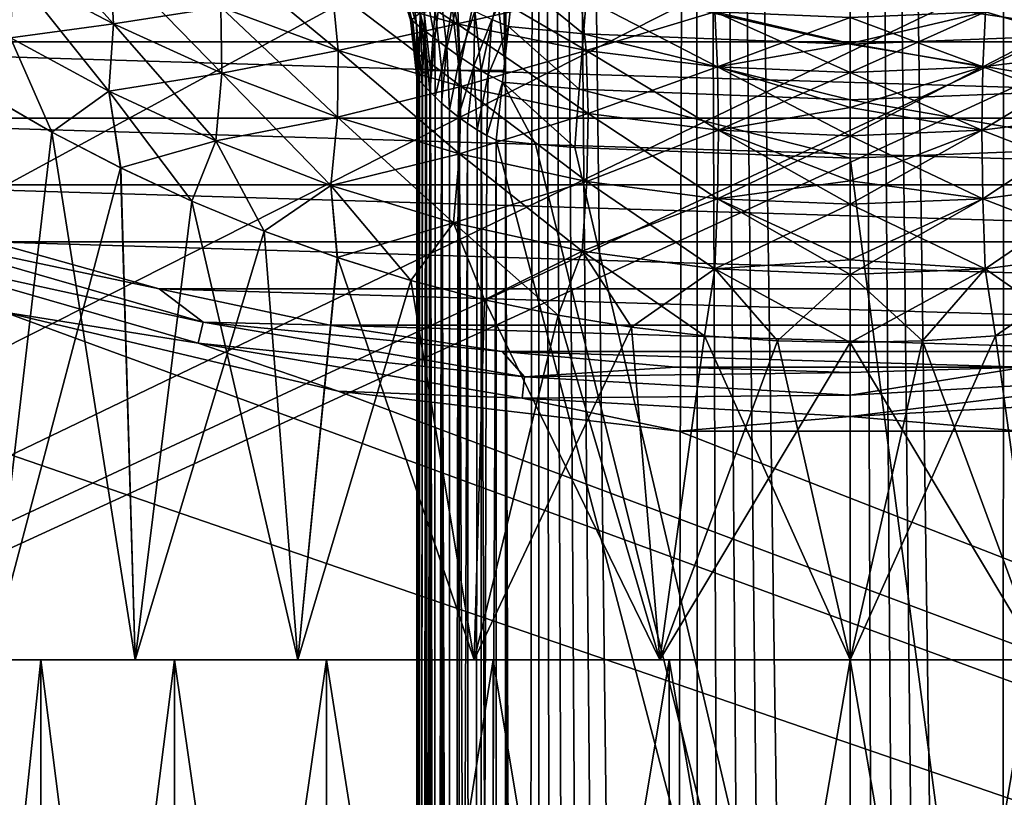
# Model space of a CAD drawing. Header units: metres. Extents: x -50 to 50, y -80 to 50.
# Tile 11 of 41: x -8 to 1, y -31 to -24. Entities that reach past the tile are written whole.
import ezdxf

# ---------------------------------------------------------------- set-up
doc = ezdxf.new("R2010")
doc.units = ezdxf.units.M
doc.layers.add('solid_FIT_12_SW0001', color=7, linetype='CONTINUOUS')

msp = doc.modelspace()

# ---------------------------------------------------------------- linework, layer by layer
at = {"layer": 'solid_FIT_12_SW0001'}
for points in [[(-1.737967, -78.754967, 198.298111), (-1.476006, 21.980194, 198.298645), (-2.946637, 21.832043, 198.294571)], [(-1.737967, -78.754967, 198.298111), (-1.417557, -78.932396, 198.298737), (-1.476006, 21.980194, 198.298645)], [(0.000703, -79.25647, 198.300003), (0.001864, 21.98007, 198.29863), (-1.476006, 21.980194, 198.298645)], [(-0.365199, -79.23597, 198.299911), (0.000703, -79.25647, 198.300003), (-1.476006, 21.980194, 198.298645)], [(-0.726819, -79.1745, 198.299667), (-0.365199, -79.23597, 198.299911), (-1.476006, 21.980194, 198.298645)], [(-1.079212, -79.072823, 198.299271), (-0.726819, -79.1745, 198.299667), (-1.476006, 21.980194, 198.298645)], [(-1.417557, -78.932396, 198.298737), (-1.079212, -79.072823, 198.299271), (-1.476006, 21.980194, 198.298645)], [(0.000703, -79.25647, 198.300003), (0.366595, -79.235825, 198.299911), (0.001864, 21.98007, 198.29863)], [(1.418807, -78.931793, 198.298737), (1.479733, 21.979944, 198.29863), (0.001864, 21.98007, 198.29863)], [(1.080516, -79.072365, 198.299271), (1.418807, -78.931793, 198.298737), (0.001864, 21.98007, 198.29863)], [(0.728181, -79.174187, 198.299667), (1.080516, -79.072365, 198.299271), (0.001864, 21.98007, 198.29863)], [(0.366595, -79.235825, 198.299911), (0.728181, -79.174187, 198.299667), (0.001864, 21.98007, 198.29863)], [(1.418807, -78.931793, 198.298737), (1.739161, -78.754211, 198.298111), (1.479733, 21.979944, 198.29863)], [(-3.25963, -24.427891, 198.293365), (-2.946637, 21.832043, 198.294571), (-4.404193, 21.585819, 198.287872)], [(-3.25963, -24.427891, 198.293365), (-3.079675, -77.06694, 198.294067), (-2.946637, 21.832043, 198.294571)], [(-3.079675, -77.06694, 198.294067), (-2.940423, -77.405464, 198.294601), (-2.946637, 21.832043, 198.294571)], [(-2.036694, -78.542557, 198.297409), (-1.737967, -78.754967, 198.298111), (-2.946637, 21.832043, 198.294571)], [(-2.30959, -78.297966, 198.296661), (-2.036694, -78.542557, 198.297409), (-2.946637, 21.832043, 198.294571)], [(-2.552906, -78.024757, 198.295929), (-2.30959, -78.297966, 198.296661), (-2.946637, 21.832043, 198.294571)], [(-2.763987, -77.726135, 198.295227), (-2.552906, -78.024757, 198.295929), (-2.946637, 21.832043, 198.294571)], [(-2.940423, -77.405464, 198.294601), (-2.763987, -77.726135, 198.295227), (-2.946637, 21.832043, 198.294571)], [(-3.33575, -23.729404, 198.293045), (-3.25963, -24.427891, 198.293365), (-4.404193, 21.585819, 198.287872)], [(-35.428211, -18.597071, 102.5), (50, -47.999832, 102.5), (-50, -48.000305, 102.5)], [(-35.428211, -18.597071, 102.5), (-7.996583, -26.71307, 102.5), (50, -47.999832, 102.5)], [(8.801449, -21.249317, 108.5), (-49.207382, -47.907551, 108.5), (49.207382, -47.907547, 108.5)], [(-5.953105, -22.216209, 108.5), (-8.801449, -21.249317, 108.5), (-49.207382, -47.907551, 108.5)], [(8.801449, -21.249317, 108.5), (5.953105, -22.216209, 108.5), (-49.207382, -47.907551, 108.5)], [(-3.001976, -22.803211, 108.5), (-5.953105, -22.216209, 108.5), (-49.207382, -47.907551, 108.5)], [(5.953105, -22.216209, 108.5), (3.001976, -22.803211, 108.5), (-49.207382, -47.907551, 108.5)], [(0, -23, 108.5), (-3.001976, -22.803211, 108.5), (-49.207382, -47.907551, 108.5)], [(3.001976, -22.803211, 108.5), (0, -23, 108.5), (-49.207382, -47.907551, 108.5)], [(-7.977484, -22.86681, 143.795624), (-7.913032, -23.486439, 143.451996), (-6.964946, -23.98653, 144.231323)], [(-6.999151, -23.364359, 144.574707), (-7.977484, -22.86681, 143.795624), (-6.964946, -23.98653, 144.231323)], [(-3.714502, -23.986456, 146.662506), (-3.799314, -23.474617, 147.183914), (-5.019008, -23.144619, 146.749115)], [(-3.714502, -23.986456, 146.662506), (-5.019008, -23.144619, 146.749115), (-4.898407, -23.651518, 146.229935)], [(-6.036788, -23.246733, 145.67691), (-5.950849, -23.827129, 145.243652), (-4.841057, -24.237255, 145.799133)], [(-4.898407, -23.651518, 146.229935), (-6.036788, -23.246733, 145.67691), (-4.841057, -24.237255, 145.799133)], [(14.122633, -23.344902, 102.300003), (12.685948, -24.155725, 102.300003), (-14.122458, -23.345009, 102.300003)], [(12.685948, -24.155725, 102.300003), (-12.6858, -24.155804, 102.300003), (-14.122458, -23.345009, 102.300003)], [(-6.999147, -23.364361, 125.025291), (-6.964942, -23.986532, 125.368675), (-7.913026, -23.486441, 126.148003)], [(-6.999151, -23.364359, 144.574707), (-6.964946, -23.98653, 144.231323), (-5.940338, -24.453781, 144.906937)], [(-5.950849, -23.827129, 145.243652), (-6.999151, -23.364359, 144.574707), (-5.940338, -24.453781, 144.906937)], [(-6.999147, -23.364361, 125.025291), (-5.950846, -23.827131, 124.356354), (-6.964942, -23.986532, 125.368675)], [(-4.322361, -23.425798, 186.839157), (-4.14523, -23.952051, 186.892578), (-4.160228, -23.938246, 187.056274)], [(-4.322361, -23.425798, 186.839157), (-4.257367, -23.465361, 186.634247), (-4.14523, -23.952051, 186.892578)], [(-7.913032, -23.486439, 143.451996), (-7.938179, -24.118994, 143.194214), (-7.010604, -24.621679, 143.982925)], [(-7.913026, -23.486441, 126.148003), (-6.964942, -23.986532, 125.368675), (-7.938174, -24.118996, 126.405777)], [(-6.964946, -23.98653, 144.231323), (-7.913032, -23.486439, 143.451996), (-7.010604, -24.621679, 143.982925)], [(-4.898406, -23.65152, 123.370071), (-3.799314, -23.474617, 122.416084), (-3.714501, -23.986458, 122.9375)], [(-4.257367, -23.465361, 186.634247), (-4.098963, -23.990276, 186.736984), (-4.14523, -23.952051, 186.892578)], [(-4.257367, -23.465361, 186.634247), (-4.155012, -23.526243, 186.453308), (-4.098963, -23.990276, 186.736984)], [(-4.155012, -23.526243, 186.453308), (-4.024995, -24.049446, 186.596619), (-4.098963, -23.990276, 186.736984)], [(-4.155012, -23.526243, 186.453308), (-4.023976, -23.602915, 186.303543), (-4.024995, -24.049446, 186.596619)], [(-2.495847, -24.237364, 146.972824), (-2.549291, -23.7211, 147.494034), (-3.799314, -23.474617, 147.183914)], [(-2.495847, -24.237364, 146.972824), (-3.799314, -23.474617, 147.183914), (-3.714502, -23.986456, 146.662506)], [(-3.714501, -23.986458, 122.9375), (-3.799314, -23.474617, 122.416084), (-2.54929, -23.7211, 122.105972)], [(-3.387151, -23.944468, 186.045212), (-3.178711, -23.542187, 185.758682), (-3.230299, -24.012367, 186.054413)], [(-3.230299, -24.012367, 186.054413), (-3.178711, -23.542187, 185.758682), (-2.520548, -24.080351, 186.055115)], [(-3.178711, -23.542187, 185.758682), (-2.483952, -23.609459, 185.760391), (-2.520548, -24.080351, 186.055115)], [(-4.023976, -23.602915, 186.303543), (-3.928337, -24.124563, 186.476532), (-4.024995, -24.049446, 186.596619)], [(-4.023976, -23.602915, 186.303543), (-3.873698, -23.689104, 186.188614), (-3.928337, -24.124563, 186.476532)], [(-2.520548, -24.080351, 186.055115), (-2.483952, -23.609459, 185.760391), (0.000133, -24.177935, 186.055115)], [(-2.483952, -23.609459, 185.760391), (0.000124, -23.705622, 185.760391), (0.000133, -24.177935, 186.055115)], [(0.000124, -23.705622, 185.760391), (2.484184, -23.609394, 185.760391), (2.520782, -24.080288, 186.055115)], [(-4.898406, -23.65152, 123.370071), (-4.841056, -24.237255, 123.800873), (-5.950846, -23.827131, 124.356354)], [(-4.898407, -23.651518, 146.229935), (-4.841057, -24.237255, 145.799133), (-3.679305, -24.577902, 146.237152)], [(-3.714502, -23.986456, 146.662506), (-4.898407, -23.651518, 146.229935), (-3.679305, -24.577902, 146.237152)], [(-4.898406, -23.65152, 123.370071), (-3.714501, -23.986458, 122.9375), (-4.841056, -24.237255, 123.800873)], [(-3.873698, -23.689104, 186.188614), (-3.814579, -24.209782, 186.379898), (-3.928337, -24.124563, 186.476532)], [(-3.873698, -23.689104, 186.188614), (-3.712973, -23.778509, 186.108826), (-3.814579, -24.209782, 186.379898)], [(-3.714501, -23.986458, 122.9375), (-2.54929, -23.7211, 122.105972), (-2.495846, -24.237364, 122.627182)], [(-3.487466, -24.427891, 198.256943), (-3.33575, -23.729404, 198.293045), (-3.558514, -23.772703, 198.256912)], [(-3.487466, -24.427891, 198.256943), (-3.25963, -24.427891, 198.293365), (-3.33575, -23.729404, 198.293045)], [(-1.253831, -24.392887, 147.159531), (-1.279526, -23.873541, 147.679779), (-2.549291, -23.7211, 147.494034)], [(-1.253831, -24.392887, 147.159531), (-2.549291, -23.7211, 147.494034), (-2.495847, -24.237364, 146.972824)], [(-2.495846, -24.237364, 122.627182), (-2.54929, -23.7211, 122.105972), (-1.279524, -23.873541, 121.920219)], [(0.000133, -24.177935, 186.055115), (0.000124, -23.705622, 185.760391), (2.520782, -24.080288, 186.055115)], [(1.253834, -24.392887, 122.440468), (1.279528, -23.873541, 121.920219), (2.549293, -23.7211, 122.105972)], [(1.253834, -24.392887, 122.440468), (2.549293, -23.7211, 122.105972), (2.495849, -24.237364, 122.627182)], [(2.495848, -24.237364, 146.972824), (2.549292, -23.7211, 147.494034), (1.279527, -23.873541, 147.679779)], [(-5.950846, -23.827131, 124.356354), (-5.940335, -24.453783, 124.693062), (-6.964942, -23.986532, 125.368675)], [(-5.950849, -23.827129, 145.243652), (-5.940338, -24.453781, 144.906937), (-4.84666, -24.869673, 145.473251)], [(-4.841057, -24.237255, 145.799133), (-5.950849, -23.827129, 145.243652), (-4.84666, -24.869673, 145.473251)], [(-5.950846, -23.827131, 124.356354), (-4.841056, -24.237255, 123.800873), (-5.940335, -24.453783, 124.693062)], [(-3.761786, -23.817934, 198.151688), (-3.923643, -23.854023, 197.987549), (-3.861207, -24.427891, 197.987122)], [(-3.69558, -24.427891, 198.151459), (-3.761786, -23.817934, 198.151688), (-3.861207, -24.427891, 197.987122)], [(-3.712973, -23.778509, 186.108826), (-3.689166, -24.299011, 186.308044), (-3.814579, -24.209782, 186.379898)], [(-3.558514, -23.772703, 198.256912), (-3.761786, -23.817934, 198.151688), (-3.69558, -24.427891, 198.151459)], [(-3.712973, -23.778509, 186.108826), (-3.549077, -23.865259, 186.062134), (-3.689166, -24.299011, 186.308044)], [(-3.487466, -24.427891, 198.256943), (-3.558514, -23.772703, 198.256912), (-3.69558, -24.427891, 198.151459)], [(-4.065864, -23.886503, 197.550522), (-4.138927, -23.943287, 189.163162), (-4.079709, -24.484053, 189.16626)], [(-4.065864, -23.886503, 197.550522), (-4.079709, -24.484053, 189.16626), (-4.043152, -24.456007, 193.35524)], [(-4.028419, -23.877478, 197.780411), (-4.065864, -23.886503, 197.550522), (-4.006546, -24.427891, 197.549911)], [(-4.065864, -23.886503, 197.550522), (-4.043152, -24.456007, 193.35524), (-4.006546, -24.427891, 197.549911)], [(-3.923643, -23.854023, 197.987549), (-4.028419, -23.877478, 197.780411), (-3.968318, -24.427891, 197.779846)], [(-3.968318, -24.427891, 197.779846), (-4.028419, -23.877478, 197.780411), (-4.006546, -24.427891, 197.549911)], [(-3.861207, -24.427891, 197.987122), (-3.923643, -23.854023, 197.987549), (-3.968318, -24.427891, 197.779846)], [(-3.549077, -23.865259, 186.062134), (-3.556992, -24.386377, 186.261032), (-3.689166, -24.299011, 186.308044)], [(-3.549077, -23.865259, 186.062134), (-3.387151, -23.944468, 186.045212), (-3.556992, -24.386377, 186.261032)], [(-2.495846, -24.237364, 122.627182), (-1.279524, -23.873541, 121.920219), (-1.25383, -24.392887, 122.440468)], [(-1.279526, -23.873541, 147.679779), (0, -24.171579, 147.471573), (0, -23.925804, 147.740829)], [(-1.279526, -23.873541, 147.679779), (0, -24.44479, 147.222519), (0, -24.171579, 147.471573)], [(-1.253831, -24.392887, 147.159531), (0, -24.44479, 147.222519), (-1.279526, -23.873541, 147.679779)], [(-1.25383, -24.392887, 122.440468), (-1.279524, -23.873541, 121.920219), (0, -23.925804, 121.859161)], [(-1.25383, -24.392887, 122.440468), (0, -23.925804, 121.859161), (0, -24.171579, 122.128433)], [(0, -24.171579, 122.128433), (0, -23.925804, 121.859161), (1.279528, -23.873541, 121.920219)], [(0, -24.44479, 122.377487), (1.279528, -23.873541, 121.920219), (1.253834, -24.392887, 122.440468)], [(0, -24.171579, 122.128433), (1.279528, -23.873541, 121.920219), (0, -24.44479, 122.377487)], [(1.253832, -24.392887, 147.159531), (1.279527, -23.873541, 147.679779), (0, -23.925804, 147.740829)], [(0, -24.171579, 147.471573), (1.253832, -24.392887, 147.159531), (0, -23.925804, 147.740829)], [(2.495848, -24.237364, 146.972824), (1.279527, -23.873541, 147.679779), (1.253832, -24.392887, 147.159531)], [(-6.964942, -23.986532, 125.368675), (-7.0106, -24.621681, 125.617081), (-7.938174, -24.118996, 126.405777)], [(-6.964946, -23.98653, 144.231323), (-7.010604, -24.621679, 143.982925), (-5.998767, -25.093508, 144.673386)], [(-6.964942, -23.986532, 125.368675), (-5.940335, -24.453783, 124.693062), (-7.0106, -24.621681, 125.617081)], [(-5.940338, -24.453781, 144.906937), (-6.964946, -23.98653, 144.231323), (-5.998767, -25.093508, 144.673386)], [(-3.714501, -23.986458, 122.9375), (-3.679304, -24.577902, 123.362846), (-4.841056, -24.237255, 123.800873)], [(-4.157798, -23.949053, 187.056259), (-4.138927, -23.943287, 189.163162), (-4.160228, -23.938246, 187.056274)], [(-4.157798, -23.949053, 187.056259), (-4.160228, -23.938246, 187.056274), (-4.14523, -23.952051, 186.892578)], [(-4.157798, -23.949053, 187.056259), (-4.079709, -24.484053, 189.16626), (-4.138927, -23.943287, 189.163162)], [(-4.157798, -23.949053, 187.056259), (-4.09812, -24.492012, 187.056549), (-4.079709, -24.484053, 189.16626)], [(-4.157798, -23.949053, 187.056259), (-4.14523, -23.952051, 186.892578), (-4.09812, -24.492012, 187.056549)], [(-4.14523, -23.952051, 186.892578), (-4.095773, -24.49559, 186.990356), (-4.09812, -24.492012, 187.056549)], [(-4.14523, -23.952051, 186.892578), (-4.08714, -24.506422, 186.921967), (-4.095773, -24.49559, 186.990356)], [(-4.14523, -23.952051, 186.892578), (-4.098963, -23.990276, 186.736984), (-4.08714, -24.506422, 186.921967)], [(-4.098963, -23.990276, 186.736984), (-4.048315, -24.550371, 186.781174), (-4.071576, -24.524397, 186.852127)], [(-4.098963, -23.990276, 186.736984), (-4.024995, -24.049446, 186.596619), (-4.048315, -24.550371, 186.781174)], [(-4.098963, -23.990276, 186.736984), (-4.071576, -24.524397, 186.852127), (-4.08714, -24.506422, 186.921967)], [(-3.714502, -23.986456, 146.662506), (-3.679305, -24.577902, 146.237152), (-2.476623, -24.833923, 146.553635)], [(-2.495847, -24.237364, 146.972824), (-3.714502, -23.986456, 146.662506), (-2.476623, -24.833923, 146.553635)], [(-3.714501, -23.986458, 122.9375), (-2.495846, -24.237364, 122.627182), (-3.679304, -24.577902, 123.362846)], [(-3.387151, -23.944468, 186.045212), (-3.422089, -24.466747, 186.238037), (-3.556992, -24.386377, 186.261032)], [(-3.387151, -23.944468, 186.045212), (-3.230299, -24.012367, 186.054413), (-3.422089, -24.466747, 186.238037)], [(-3.422089, -24.466747, 186.238037), (-3.230299, -24.012367, 186.054413), (-3.287753, -24.536028, 186.2379)], [(-3.287753, -24.536028, 186.2379), (-3.230299, -24.012367, 186.054413), (-2.561289, -24.604597, 186.238007)], [(-3.230299, -24.012367, 186.054413), (-2.520548, -24.080351, 186.055115), (-2.561289, -24.604597, 186.238007)], [(-4.024995, -24.049446, 186.596619), (-4.016657, -24.584436, 186.710007), (-4.048315, -24.550371, 186.781174)], [(-4.024995, -24.049446, 186.596619), (-3.975797, -24.626764, 186.639435), (-4.016657, -24.584436, 186.710007)], [(-4.024995, -24.049446, 186.596619), (-3.928337, -24.124563, 186.476532), (-3.975797, -24.626764, 186.639435)], [(-2.561289, -24.604597, 186.238007), (-2.520548, -24.080351, 186.055115), (0.000143, -24.70376, 186.238007)], [(-2.520548, -24.080351, 186.055115), (0.000133, -24.177935, 186.055115), (0.000143, -24.70376, 186.238007)], [(0.000133, -24.177935, 186.055115), (2.520782, -24.080288, 186.055115), (2.561526, -24.604532, 186.238007)], [(12.685948, -24.155725, 102.300003), (11.203898, -24.877779, 102.300003), (-12.6858, -24.155804, 102.300003)], [(11.203898, -24.877779, 102.300003), (-11.203777, -24.877832, 102.300003), (-12.6858, -24.155804, 102.300003)], [(-7.938179, -24.118994, 143.194214), (-8.168939, -24.652258, 142.894348), (-7.547572, -25.010731, 143.476639)], [(-7.938174, -24.118996, 126.405777), (-7.547336, -25.01086, 126.123154), (-8.168056, -24.652792, 126.704765)], [(-7.010604, -24.621679, 143.982925), (-7.938179, -24.118994, 143.194214), (-7.547572, -25.010731, 143.476639)], [(-7.938174, -24.118996, 126.405777), (-7.0106, -24.621681, 125.617081), (-7.547336, -25.01086, 126.123154)], [(-3.928337, -24.124563, 186.476532), (-3.924911, -24.676971, 186.570572), (-3.975797, -24.626764, 186.639435)], [(-3.928337, -24.124563, 186.476532), (-3.814579, -24.209782, 186.379898), (-3.924911, -24.676971, 186.570572)], [(-1.25383, -24.392887, 122.440468), (0, -24.171579, 122.128433), (0, -24.44479, 122.377487)], [(0, -24.171579, 147.471573), (0, -24.44479, 147.222519), (1.253832, -24.392887, 147.159531)], [(0.000143, -24.70376, 186.238007), (0.000133, -24.177935, 186.055115), (2.561526, -24.604532, 186.238007)], [(-4.841056, -24.237255, 123.800873), (-4.846659, -24.869673, 124.126747), (-5.940335, -24.453783, 124.693062)], [(-4.841057, -24.237255, 145.799133), (-4.84666, -24.869673, 145.473251), (-3.693018, -25.216484, 145.923782)], [(-4.841056, -24.237255, 123.800873), (-3.679304, -24.577902, 123.362846), (-4.846659, -24.869673, 124.126747)], [(-3.679305, -24.577902, 146.237152), (-4.841057, -24.237255, 145.799133), (-3.693018, -25.216484, 145.923782)], [(-3.814579, -24.209782, 186.379898), (-3.8626, -24.735212, 186.504257), (-3.924911, -24.676971, 186.570572)], [(-3.814579, -24.209782, 186.379898), (-3.789613, -24.798319, 186.443695), (-3.8626, -24.735212, 186.504257)], [(-3.814579, -24.209782, 186.379898), (-3.689166, -24.299011, 186.308044), (-3.789613, -24.798319, 186.443695)], [(-3.689166, -24.299011, 186.308044), (-3.706273, -24.8654, 186.391022), (-3.789613, -24.798319, 186.443695)], [(-3.689166, -24.299011, 186.308044), (-3.556992, -24.386377, 186.261032), (-3.706273, -24.8654, 186.391022)], [(-2.495846, -24.237364, 122.627182), (-2.476622, -24.833923, 123.046364), (-3.679304, -24.577902, 123.362846)], [(-2.495847, -24.237364, 146.972824), (-2.476623, -24.833923, 146.553635), (-1.245615, -24.993006, 146.745102)], [(-1.253831, -24.392887, 147.159531), (-2.495847, -24.237364, 146.972824), (-1.245615, -24.993006, 146.745102)], [(-2.495846, -24.237364, 122.627182), (-1.25383, -24.392887, 122.440468), (-2.476622, -24.833923, 123.046364)], [(2.495849, -24.237364, 122.627182), (2.476625, -24.833923, 123.046364), (1.245617, -24.993006, 122.854904)], [(1.253834, -24.392887, 122.440468), (2.495849, -24.237364, 122.627182), (1.245617, -24.993006, 122.854904)], [(2.495848, -24.237364, 146.972824), (1.253832, -24.392887, 147.159531), (2.476624, -24.833923, 146.553635)], [(-3.556992, -24.386377, 186.261032), (-3.618067, -24.929211, 186.35025), (-3.706273, -24.8654, 186.391022)], [(-3.556992, -24.386377, 186.261032), (-3.527346, -24.988668, 186.321716), (-3.618067, -24.929211, 186.35025)], [(-3.556992, -24.386377, 186.261032), (-3.422089, -24.466747, 186.238037), (-3.527346, -24.988668, 186.321716)], [(-1.25383, -24.392887, 122.440468), (-1.245613, -24.993006, 122.854904), (-2.476622, -24.833923, 123.046364)], [(-1.253831, -24.392887, 147.159531), (0, -25.044476, 146.810593), (0, -24.7778, 146.97406)], [(-1.253831, -24.392887, 147.159531), (-1.245615, -24.993006, 146.745102), (0, -25.044476, 146.810593)], [(-1.253831, -24.392887, 147.159531), (0, -24.7778, 146.97406), (0, -24.44479, 147.222519)], [(-1.25383, -24.392887, 122.440468), (0, -24.44479, 122.377487), (-1.245613, -24.993006, 122.854904)], [(1.253832, -24.392887, 147.159531), (0, -24.44479, 147.222519), (1.245616, -24.993006, 146.745087)], [(1.253834, -24.392887, 122.440468), (1.245617, -24.993006, 122.854904), (0, -25.044476, 122.789406)], [(1.253834, -24.392887, 122.440468), (0, -25.044476, 122.789406), (0, -24.7778, 122.625931)], [(0, -24.44479, 122.377487), (1.253834, -24.392887, 122.440468), (0, -24.7778, 122.625931)], [(1.253832, -24.392887, 147.159531), (1.245616, -24.993006, 146.745087), (2.476624, -24.833923, 146.553635)], [(-5.940335, -24.453783, 124.693062), (-5.998764, -25.093508, 124.926605), (-7.0106, -24.621681, 125.617081)], [(-5.940338, -24.453781, 144.906937), (-5.998767, -25.093508, 144.673386), (-4.90914, -25.515284, 145.257645)], [(-5.940335, -24.453783, 124.693062), (-4.846659, -24.869673, 124.126747), (-5.998764, -25.093508, 124.926605)], [(-4.84666, -24.869673, 145.473251), (-5.940338, -24.453781, 144.906937), (-4.90914, -25.515284, 145.257645)], [(-4.006546, -24.427891, 197.549911), (-4.09812, -76, 187.056549), (-4.006546, -76, 197.549911)], [(-4.006546, -24.427891, 197.549911), (-4.043152, -24.456007, 193.35524), (-4.09812, -76, 187.056549)], [(-4.043152, -24.456007, 193.35524), (-4.079709, -24.484053, 189.16626), (-4.09812, -76, 187.056549)], [(-4.079709, -24.484053, 189.16626), (-4.088853, -24.489361, 188.118408), (-4.09812, -76, 187.056549)], [(-4.079709, -24.484053, 189.16626), (-4.09812, -24.492012, 187.056549), (-4.088853, -24.489361, 188.118408)], [(-3.968424, -76, 197.779526), (-4.006546, -24.427891, 197.549911), (-4.006546, -76, 197.549911)], [(-3.968424, -76, 197.779526), (-3.968318, -24.427891, 197.779846), (-4.006546, -24.427891, 197.549911)], [(-3.968424, -76, 197.779526), (-3.862688, -76, 197.985092), (-3.968318, -24.427891, 197.779846)], [(-3.862688, -76, 197.985092), (-3.861207, -24.427891, 197.987122), (-3.968318, -24.427891, 197.779846)], [(-3.862688, -76, 197.985092), (-3.69739, -76, 198.150146), (-3.861207, -24.427891, 197.987122)], [(-3.69739, -76, 198.150146), (-3.69558, -24.427891, 198.151459), (-3.861207, -24.427891, 197.987122)], [(-3.69739, -76, 198.150146), (-3.489331, -76, 198.256332), (-3.69558, -24.427891, 198.151459)], [(-3.489331, -76, 198.256332), (-3.487466, -24.427891, 198.256943), (-3.69558, -24.427891, 198.151459)], [(-3.422089, -24.466747, 186.238037), (-3.436914, -25.040968, 186.305267), (-3.527346, -24.988668, 186.321716)], [(-3.489331, -76, 198.256332), (-3.25963, -76, 198.293365), (-3.487466, -24.427891, 198.256943)], [(-3.487466, -24.427891, 198.256943), (-3.25963, -76, 198.293365), (-3.25963, -24.427891, 198.293365)], [(-3.422089, -24.466747, 186.238037), (-3.287753, -24.536028, 186.2379), (-3.436914, -25.040968, 186.305267)], [(-3.25963, -24.427891, 198.293365), (-3.179682, -76.716301, 198.293686), (-3.079675, -77.06694, 198.294067)], [(-3.25963, -24.427891, 198.293365), (-3.239761, -76.359169, 198.293442), (-3.179682, -76.716301, 198.293686)], [(-3.25963, -24.427891, 198.293365), (-3.25963, -76, 198.293365), (-3.239761, -76.359169, 198.293442)], [(-1.245613, -24.993006, 122.854904), (0, -24.44479, 122.377487), (0, -24.7778, 122.625931)], [(0, -24.44479, 147.222519), (0, -24.7778, 146.97406), (1.245616, -24.993006, 146.745087)], [(-3.679304, -24.577902, 123.362846), (-3.693017, -25.216484, 123.676216), (-4.846659, -24.869673, 124.126747)], [(-4.088853, -24.489361, 188.118408), (-4.09812, -24.492012, 187.056549), (-4.09812, -76, 187.056549)], [(-4.095773, -24.49559, 186.990356), (-4.09812, -76, 187.056549), (-4.09812, -24.492012, 187.056549)], [(-4.095773, -24.49559, 186.990356), (-4.08714, -24.506422, 186.921967), (-4.09812, -76, 187.056549)], [(-4.08714, -24.506422, 186.921967), (-4.071576, -24.524397, 186.852127), (-4.09812, -76, 187.056549)], [(-4.071576, -24.524397, 186.852127), (-4.063256, -76, 186.823898), (-4.09812, -76, 187.056549)], [(-4.071576, -24.524397, 186.852127), (-4.048315, -24.550371, 186.781174), (-4.063256, -76, 186.823898)], [(-4.048315, -24.550371, 186.781174), (-4.016657, -24.584436, 186.710007), (-4.063256, -76, 186.823898)], [(-3.679305, -24.577902, 146.237152), (-3.693018, -25.216484, 145.923782), (-2.490888, -25.478025, 146.251801)], [(-3.679304, -24.577902, 123.362846), (-2.476622, -24.833923, 123.046364), (-3.693017, -25.216484, 123.676216)], [(-2.476623, -24.833923, 146.553635), (-3.679305, -24.577902, 146.237152), (-2.490888, -25.478025, 146.251801)], [(-3.287753, -24.536028, 186.2379), (-3.348149, -25.086491, 186.300003), (-3.436914, -25.040968, 186.305267)], [(-3.287753, -24.536028, 186.2379), (-2.976424, -25.124294, 186.300003), (-3.348149, -25.086491, 186.300003)], [(-3.287753, -24.536028, 186.2379), (-2.604157, -25.156197, 186.300003), (-2.976424, -25.124294, 186.300003)], [(-3.287753, -24.536028, 186.2379), (-2.561289, -24.604597, 186.238007), (-2.604157, -25.156197, 186.300003)], [(-8.131397, -30, 142.932007), (-7.547572, -25.010731, 143.476639), (-8.168939, -24.652258, 142.894348)], [(-8.131392, -30, 126.667992), (-8.168056, -24.652792, 126.704765), (-7.547336, -25.01086, 126.123154)], [(-7.010604, -24.621679, 143.982925), (-7.547572, -25.010731, 143.476639), (-6.897745, -25.348305, 144.001694)], [(-7.0106, -24.621681, 125.617081), (-6.897949, -25.348204, 125.598465), (-7.547336, -25.01086, 126.123154)], [(-7.010604, -24.621679, 143.982925), (-6.897745, -25.348305, 144.001694), (-6.225619, -25.663157, 144.469116)], [(-5.998767, -25.093508, 144.673386), (-7.010604, -24.621679, 143.982925), (-6.225619, -25.663157, 144.469116)], [(-7.0106, -24.621681, 125.617081), (-5.998764, -25.093508, 124.926605), (-6.897949, -25.348204, 125.598465)], [(-4.016657, -24.584436, 186.710007), (-3.975797, -24.626764, 186.639435), (-4.063256, -76, 186.823898)], [(-3.975797, -24.626764, 186.639435), (-3.957488, -76, 186.612732), (-4.063256, -76, 186.823898)], [(-3.975797, -24.626764, 186.639435), (-3.924911, -24.676971, 186.570572), (-3.957488, -76, 186.612732)], [(-2.561289, -24.604597, 186.238007), (0.000154, -25.256977, 186.300003), (-2.604157, -25.156197, 186.300003)], [(-2.561289, -24.604597, 186.238007), (0.000143, -24.70376, 186.238007), (0.000154, -25.256977, 186.300003)], [(0.000143, -24.70376, 186.238007), (2.561526, -24.604532, 186.238007), (2.604397, -25.156134, 186.300003)], [(-3.924911, -24.676971, 186.570572), (-3.8626, -24.735212, 186.504257), (-3.957488, -76, 186.612732)], [(-3.8626, -24.735212, 186.504257), (-3.791294, -76, 186.444916), (-3.957488, -76, 186.612732)], [(-3.8626, -24.735212, 186.504257), (-3.789613, -24.798319, 186.443695), (-3.791294, -76, 186.444916)], [(0.000143, -24.70376, 186.238007), (2.604397, -25.156134, 186.300003), (0.000154, -25.256977, 186.300003)], [(-3.789613, -24.798319, 186.443695), (-3.706273, -24.8654, 186.391022), (-3.791294, -76, 186.444916)], [(-2.476622, -24.833923, 123.046364), (-2.490887, -25.478025, 123.348198), (-3.693017, -25.216484, 123.676216)], [(-2.476623, -24.833923, 146.553635), (-2.490888, -25.478025, 146.251801), (-1.254426, -25.640951, 146.451385)], [(-2.476622, -24.833923, 123.046364), (-1.245613, -24.993006, 122.854904), (-2.490887, -25.478025, 123.348198)], [(-1.245615, -24.993006, 146.745102), (-2.476623, -24.833923, 146.553635), (-1.254426, -25.640951, 146.451385)], [(-1.245613, -24.993006, 122.854904), (0, -24.7778, 122.625931), (0, -25.044476, 122.789406)], [(0, -24.7778, 146.97406), (0, -25.044476, 146.810593), (1.245616, -24.993006, 146.745087)], [(2.476624, -24.833923, 146.553635), (1.245616, -24.993006, 146.745087), (2.490889, -25.478025, 146.251801)], [(1.245617, -24.993006, 122.854904), (2.476625, -24.833923, 123.046364), (1.254428, -25.640951, 123.148613)], [(2.476625, -24.833923, 123.046364), (2.49089, -25.478025, 123.348198), (1.254428, -25.640951, 123.148613)], [(11.203898, -24.877779, 102.300003), (9.680596, -25.509203, 102.300003), (-11.203777, -24.877832, 102.300003)], [(9.680596, -25.509203, 102.300003), (-9.680504, -25.509239, 102.300003), (-11.203777, -24.877832, 102.300003)], [(-4.846659, -24.869673, 124.126747), (-4.909138, -25.515284, 124.342354), (-5.998764, -25.093508, 124.926605)], [(-4.84666, -24.869673, 145.473251), (-4.90914, -25.515284, 145.257645), (-3.750488, -25.868387, 145.726486)], [(-4.846659, -24.869673, 124.126747), (-3.693017, -25.216484, 123.676216), (-4.909138, -25.515284, 124.342354)], [(-3.693018, -25.216484, 145.923782), (-4.84666, -24.869673, 145.473251), (-3.750488, -25.868387, 145.726486)], [(-3.706273, -24.8654, 186.391022), (-3.618067, -24.929211, 186.35025), (-3.791294, -76, 186.444916)], [(-3.618067, -24.929211, 186.35025), (-3.581156, -76, 186.337112), (-3.791294, -76, 186.444916)], [(-3.618067, -24.929211, 186.35025), (-3.527346, -24.988668, 186.321716), (-3.581156, -76, 186.337112)], [(-8.131397, -30, 142.932007), (-6.759468, -30, 144.103745), (-7.547572, -25.010731, 143.476639)], [(-8.131392, -30, 126.667992), (-7.547336, -25.01086, 126.123154), (-6.897949, -25.348204, 125.598465)], [(-6.759468, -30, 144.103745), (-6.897745, -25.348305, 144.001694), (-7.547572, -25.010731, 143.476639)], [(-3.527346, -24.988668, 186.321716), (-3.436914, -25.040968, 186.305267), (-3.581156, -76, 186.337112)], [(-3.436914, -25.040968, 186.305267), (-3.348149, -25.086491, 186.300003), (-3.581156, -76, 186.337112)], [(-1.245613, -24.993006, 122.854904), (-1.254424, -25.640951, 123.148613), (-2.490887, -25.478025, 123.348198)], [(-1.245615, -24.993006, 146.745102), (-1.254426, -25.640951, 146.451385), (0, -25.692486, 146.51973)], [(-1.245613, -24.993006, 122.854904), (0, -25.044476, 122.789406), (-1.254424, -25.640951, 123.148613)], [(-1.254424, -25.640951, 123.148613), (0, -25.044476, 122.789406), (0, -25.469204, 122.995491)], [(-1.245615, -24.993006, 146.745102), (0, -25.692486, 146.51973), (0, -25.469204, 146.604507)], [(-1.245615, -24.993006, 146.745102), (0, -25.469204, 146.604507), (0, -25.044476, 146.810593)], [(1.245616, -24.993006, 146.745087), (0, -25.044476, 146.810593), (1.254426, -25.640951, 146.451385)], [(1.245617, -24.993006, 122.854904), (1.254428, -25.640951, 123.148613), (0, -25.692486, 123.080269)], [(1.245617, -24.993006, 122.854904), (0, -25.692486, 123.080269), (0, -25.469204, 122.995491)], [(0, -25.044476, 122.789406), (1.245617, -24.993006, 122.854904), (0, -25.469204, 122.995491)], [(0, -25.044476, 146.810593), (0, -25.469204, 146.604507), (1.254426, -25.640951, 146.451385)], [(1.245616, -24.993006, 146.745087), (1.254426, -25.640951, 146.451385), (2.490889, -25.478025, 146.251801)], [(-5.998764, -25.093508, 124.926605), (-6.226057, -25.662964, 125.131172), (-6.897949, -25.348204, 125.598465)], [(-5.998764, -25.093508, 124.926605), (-5.54178, -25.946012, 124.723358), (-6.226057, -25.662964, 125.131172)], [(-5.998767, -25.093508, 144.673386), (-6.225619, -25.663157, 144.469116), (-5.54124, -25.946222, 144.876938)], [(-4.90914, -25.515284, 145.257645), (-5.998767, -25.093508, 144.673386), (-5.54124, -25.946222, 144.876938)], [(-5.998764, -25.093508, 124.926605), (-4.909138, -25.515284, 124.342354), (-5.54178, -25.946012, 124.723358)], [(-3.581156, -76, 186.337112), (-3.348149, -25.086491, 186.300003), (-3.348149, -50.543247, 186.300003)], [(-3.348149, -25.086491, 186.300003), (-2.976424, -25.124294, 186.300003), (3.348149, -50.543224, 186.300003)], [(-3.348149, -50.543247, 186.300003), (-3.348149, -25.086491, 186.300003), (3.348149, -50.543224, 186.300003)], [(-2.976424, -25.124294, 186.300003), (-2.604157, -25.156197, 186.300003), (3.348149, -50.543224, 186.300003)], [(-3.693017, -25.216484, 123.676216), (-3.750487, -25.868387, 123.873512), (-4.909138, -25.515284, 124.342354)], [(-3.693018, -25.216484, 145.923782), (-3.750488, -25.868387, 145.726486), (-2.534889, -26.135567, 146.070389)], [(-3.693017, -25.216484, 123.676216), (-2.490887, -25.478025, 123.348198), (-3.750487, -25.868387, 123.873512)], [(-2.490888, -25.478025, 146.251801), (-3.693018, -25.216484, 145.923782), (-2.534889, -26.135567, 146.070389)], [(-2.604157, -25.156197, 186.300003), (0.000154, -25.256977, 186.300003), (3.348149, -50.543224, 186.300003)], [(0.000154, -25.256977, 186.300003), (2.604397, -25.156134, 186.300003), (3.348149, -50.543224, 186.300003)], [(-6.759462, -30, 125.496254), (-8.131392, -30, 126.667992), (-6.897949, -25.348204, 125.598465)], [(-6.759462, -30, 125.496254), (-6.897949, -25.348204, 125.598465), (-6.226057, -25.662964, 125.131172)], [(-6.759468, -30, 144.103745), (-6.225619, -25.663157, 144.469116), (-6.897745, -25.348305, 144.001694)], [(9.680596, -25.509203, 102.300003), (8.121306, -26.047581, 102.300003), (-9.680504, -25.509239, 102.300003)], [(8.121306, -26.047581, 102.300003), (-8.121238, -26.047602, 102.300003), (-9.680504, -25.509239, 102.300003)], [(-2.490887, -25.478025, 123.348198), (-2.534888, -26.135567, 123.52961), (-3.750487, -25.868387, 123.873512)], [(-2.490888, -25.478025, 146.251801), (-2.534889, -26.135567, 146.070389), (-1.278284, -26.302416, 146.280792)], [(-2.490887, -25.478025, 123.348198), (-1.254424, -25.640951, 123.148613), (-2.534888, -26.135567, 123.52961)], [(-1.254426, -25.640951, 146.451385), (-2.490888, -25.478025, 146.251801), (-1.278284, -26.302416, 146.280792)], [(-1.254424, -25.640951, 123.148613), (0, -25.469204, 122.995491), (0, -25.692486, 123.080269)], [(0, -25.469204, 146.604507), (0, -25.692486, 146.51973), (1.254426, -25.640951, 146.451385)], [(2.490889, -25.478025, 146.251801), (1.254426, -25.640951, 146.451385), (2.53489, -26.135567, 146.070389)], [(1.254428, -25.640951, 123.148613), (2.49089, -25.478025, 123.348198), (1.278286, -26.302416, 123.319206)], [(2.49089, -25.478025, 123.348198), (2.534891, -26.135565, 123.52961), (1.278286, -26.302416, 123.319206)], [(-4.909138, -25.515284, 124.342354), (-4.849277, -26.196898, 124.372414), (-5.54178, -25.946012, 124.723358)], [(-4.90914, -25.515284, 145.257645), (-5.54124, -25.946222, 144.876938), (-4.848739, -26.197079, 145.227829)], [(-4.90914, -25.515284, 145.257645), (-4.848739, -26.197079, 145.227829), (-4.153353, -26.413227, 145.523788)], [(-3.750488, -25.868387, 145.726486), (-4.90914, -25.515284, 145.257645), (-4.153353, -26.413227, 145.523788)], [(-4.909138, -25.515284, 124.342354), (-3.750487, -25.868387, 123.873512), (-4.849277, -26.196898, 124.372414)], [(-6.759468, -30, 144.103745), (-5.221127, -30, 145.046417), (-6.225619, -25.663157, 144.469116)], [(-6.759462, -30, 125.496254), (-6.226057, -25.662964, 125.131172), (-5.54178, -25.946012, 124.723358)], [(-5.221127, -30, 145.046417), (-5.54124, -25.946222, 144.876938), (-6.225619, -25.663157, 144.469116)], [(-1.254424, -25.640951, 123.148613), (-1.278282, -26.302416, 123.319206), (-2.534888, -26.135567, 123.52961)], [(-1.254426, -25.640951, 146.451385), (-1.278284, -26.302416, 146.280792), (0, -26.355391, 146.35228)], [(-1.254424, -25.640951, 123.148613), (0, -25.692486, 123.080269), (-1.278282, -26.302416, 123.319206)], [(-1.278282, -26.302416, 123.319206), (0, -25.692486, 123.080269), (0, -26.219368, 123.223091)], [(-1.254426, -25.640951, 146.451385), (0, -26.355391, 146.35228), (0, -26.219368, 146.376907)], [(-1.254426, -25.640951, 146.451385), (0, -26.219368, 146.376907), (0, -25.692486, 146.51973)], [(1.254426, -25.640951, 146.451385), (0, -25.692486, 146.51973), (1.278285, -26.302416, 146.280792)], [(1.254428, -25.640951, 123.148613), (1.278286, -26.302416, 123.319206), (0, -26.355391, 123.247719)], [(1.254428, -25.640951, 123.148613), (0, -26.355391, 123.247719), (0, -26.219368, 123.223091)], [(0, -25.692486, 123.080269), (1.254428, -25.640951, 123.148613), (0, -26.219368, 123.223091)], [(0, -25.692486, 146.51973), (0, -26.219368, 146.376907), (1.278285, -26.302416, 146.280792)], [(1.254426, -25.640951, 146.451385), (1.278285, -26.302416, 146.280792), (2.53489, -26.135567, 146.070389)], [(-3.750487, -25.868387, 123.873512), (-4.153851, -26.413086, 124.076401), (-4.849277, -26.196898, 124.372414)], [(-3.750487, -25.868387, 123.873512), (-3.457059, -26.594885, 123.831924), (-4.153851, -26.413086, 124.076401)], [(-3.750488, -25.868387, 145.726486), (-4.153353, -26.413227, 145.523788), (-3.456673, -26.594978, 145.768204)], [(-3.750488, -25.868387, 145.726486), (-3.456673, -26.594978, 145.768204), (-2.762046, -26.742115, 145.963379)], [(-2.534889, -26.135567, 146.070389), (-3.750488, -25.868387, 145.726486), (-2.762046, -26.742115, 145.963379)], [(-3.750487, -25.868387, 123.873512), (-2.534888, -26.135567, 123.52961), (-3.457059, -26.594885, 123.831924)], [(-9.081671, -25.953922, 102.322868), (-6.118649, -26.807554, 102.322868), (-9.14882, -26.145826, 102.390617)], [(-9.081671, -25.953922, 102.322868), (-8.121238, -26.047602, 102.300003), (-6.533324, -26.490509, 102.300003)], [(-9.081671, -25.953922, 102.322868), (-6.533324, -26.490509, 102.300003), (-6.118649, -26.807554, 102.322868)], [(-5.22112, -30, 124.553581), (-6.759462, -30, 125.496254), (-5.54178, -25.946012, 124.723358)], [(-5.22112, -30, 124.553581), (-5.54178, -25.946012, 124.723358), (-4.849277, -26.196898, 124.372414)], [(-5.221127, -30, 145.046417), (-4.848739, -26.197079, 145.227829), (-5.54124, -25.946222, 144.876938)], [(8.121306, -26.047581, 102.300003), (6.53337, -26.490498, 102.300003), (-8.121238, -26.047602, 102.300003)], [(6.53337, -26.490498, 102.300003), (-6.533324, -26.490509, 102.300003), (-8.121238, -26.047602, 102.300003)], [(-9.14882, -26.145826, 102.390617), (-6.163891, -27.00577, 102.390617), (-7.996583, -26.71307, 102.5)], [(-6.118649, -26.807554, 102.322868), (-6.163891, -27.00577, 102.390617), (-9.14882, -26.145826, 102.390617)], [(-2.534888, -26.135567, 123.52961), (-2.762227, -26.742077, 123.636665), (-3.457059, -26.594885, 123.831924)], [(-2.534888, -26.135567, 123.52961), (-2.067771, -26.855789, 123.487427), (-2.762227, -26.742077, 123.636665)], [(-2.534889, -26.135567, 146.070389), (-2.762046, -26.742115, 145.963379), (-2.067564, -26.85581, 146.11261)], [(-2.534889, -26.135567, 146.070389), (-2.067564, -26.85581, 146.11261), (-1.375578, -26.936239, 146.217438)], [(-1.278284, -26.302416, 146.280792), (-2.534889, -26.135567, 146.070389), (-1.375578, -26.936239, 146.217438)], [(-2.534888, -26.135567, 123.52961), (-1.278282, -26.302416, 123.319206), (-2.067771, -26.855789, 123.487427)], [(2.53489, -26.135567, 146.070389), (1.278285, -26.302416, 146.280792), (2.067812, -26.855782, 146.112564)], [(1.278286, -26.302416, 123.319206), (2.534891, -26.135565, 123.52961), (1.375604, -26.936235, 123.382568)], [(2.534891, -26.135565, 123.52961), (2.067605, -26.855804, 123.487396), (1.375604, -26.936235, 123.382568)], [(-5.221127, -30, 145.046417), (-3.553625, -30, 145.737106), (-4.848739, -26.197079, 145.227829)], [(-5.22112, -30, 124.553581), (-4.849277, -26.196898, 124.372414), (-4.153851, -26.413086, 124.076401)], [(-3.553625, -30, 145.737106), (-4.153353, -26.413227, 145.523788), (-4.848739, -26.197079, 145.227829)], [(-1.278282, -26.302416, 123.319206), (0, -26.219368, 123.223091), (0, -26.355391, 123.247719)], [(0, -26.219368, 146.376907), (0, -26.355391, 146.35228), (1.278285, -26.302416, 146.280792)], [(-1.278282, -26.302416, 123.319206), (-1.375989, -26.936205, 123.382614), (-2.067771, -26.855789, 123.487427)], [(-1.278282, -26.302416, 123.319206), (-0.685637, -26.984329, 123.320457), (-1.375989, -26.936205, 123.382614)], [(-1.278284, -26.302416, 146.280792), (-1.375578, -26.936239, 146.217438), (-0.685316, -26.984354, 146.279556)], [(-1.278284, -26.302416, 146.280792), (0, -27, 146.300003), (0, -26.355391, 146.35228)], [(-1.278284, -26.302416, 146.280792), (-0.685316, -26.984354, 146.279556), (0, -27, 146.300003)], [(-1.278282, -26.302416, 123.319206), (0, -26.355391, 123.247719), (-0.685637, -26.984329, 123.320457)], [(1.278286, -26.302416, 123.319206), (0.685329, -26.984352, 123.320442), (0, -27, 123.300003)], [(0, -26.355391, 123.247719), (1.278286, -26.302416, 123.319206), (0, -27, 123.300003)], [(1.278285, -26.302416, 146.280792), (0, -26.355391, 146.35228), (0.685651, -26.984327, 146.279541)], [(1.278286, -26.302416, 123.319206), (1.375604, -26.936235, 123.382568), (0.685329, -26.984352, 123.320442)], [(1.278285, -26.302416, 146.280792), (0.685651, -26.984327, 146.279541), (1.376016, -26.936201, 146.217377)], [(1.278285, -26.302416, 146.280792), (1.376016, -26.936201, 146.217377), (2.067812, -26.855782, 146.112564)], [(-3.553616, -30, 123.862892), (-5.22112, -30, 124.553581), (-4.153851, -26.413086, 124.076401)], [(-3.553616, -30, 123.862892), (-4.153851, -26.413086, 124.076401), (-3.457059, -26.594885, 123.831924)], [(-3.553625, -30, 145.737106), (-3.456673, -26.594978, 145.768204), (-4.153353, -26.413227, 145.523788)], [(-0.685637, -26.984329, 123.320457), (0, -26.355391, 123.247719), (0, -27, 123.300003)], [(0, -26.355391, 146.35228), (0, -27, 146.300003), (0.685651, -26.984327, 146.279541)], [(6.53337, -26.490498, 102.300003), (4.92101, -26.836864, 102.300003), (-6.533324, -26.490509, 102.300003)], [(4.92101, -26.836864, 102.300003), (-4.920981, -26.836868, 102.300003), (-6.533324, -26.490509, 102.300003)], [(-6.118649, -26.807554, 102.322868), (-6.533324, -26.490509, 102.300003), (-4.920981, -26.836868, 102.300003)], [(-3.553625, -30, 145.737106), (-1.798609, -30, 146.158432), (-3.456673, -26.594978, 145.768204)], [(-3.553616, -30, 123.862892), (-3.457059, -26.594885, 123.831924), (-2.762227, -26.742077, 123.636665)], [(-1.798609, -30, 146.158432), (-2.762046, -26.742115, 145.963379), (-3.456673, -26.594978, 145.768204)], [(-7.996583, -26.71307, 102.5), (-4.842616, -27.460573, 102.5), (50, -47.999832, 102.5)], [(-6.163891, -27.00577, 102.390617), (-4.842616, -27.460573, 102.5), (-7.996583, -26.71307, 102.5)], [(-6.118649, -26.807554, 102.322868), (-3.078683, -27.324066, 102.322868), (-6.163891, -27.00577, 102.390617)], [(-6.118649, -26.807554, 102.322868), (-4.920981, -26.836868, 102.300003), (-3.290299, -27.085157, 102.300003)], [(-6.118649, -26.807554, 102.322868), (-3.290299, -27.085157, 102.300003), (-3.078683, -27.324066, 102.322868)], [(-3.553616, -30, 123.862892), (-2.762227, -26.742077, 123.636665), (-2.067771, -26.855789, 123.487427)], [(-1.798609, -30, 146.158432), (-2.067564, -26.85581, 146.11261), (-2.762046, -26.742115, 145.963379)], [(4.92101, -26.836864, 102.300003), (3.290316, -27.085155, 102.300003), (-4.920981, -26.836868, 102.300003)], [(3.290316, -27.085155, 102.300003), (-3.290299, -27.085157, 102.300003), (-4.920981, -26.836868, 102.300003)], [(-1.7986, -30, 123.441559), (-3.553616, -30, 123.862892), (-2.067771, -26.855789, 123.487427)], [(-1.7986, -30, 123.441559), (-2.067771, -26.855789, 123.487427), (-1.375989, -26.936205, 123.382614)], [(-1.798609, -30, 146.158432), (-1.375578, -26.936239, 146.217438), (-2.067564, -26.85581, 146.11261)], [(1.798609, -30, 123.441559), (1.375604, -26.936235, 123.382568), (2.067605, -26.855804, 123.487396)], [(1.7986, -30, 146.158447), (2.067812, -26.855782, 146.112564), (1.376016, -26.936201, 146.217377)], [(-1.798609, -30, 146.158432), (0, -30, 146.300003), (-1.375578, -26.936239, 146.217438)], [(-1.7986, -30, 123.441559), (-1.375989, -26.936205, 123.382614), (-0.685637, -26.984329, 123.320457)], [(-1.7986, -30, 123.441559), (-0.685637, -26.984329, 123.320457), (0, -27, 123.300003)], [(-1.7986, -30, 123.441559), (0, -27, 123.300003), (0, -30, 123.300003)], [(0, -30, 146.300003), (-0.685316, -26.984354, 146.279556), (-1.375578, -26.936239, 146.217438)], [(0, -30, 146.300003), (0, -27, 146.300003), (-0.685316, -26.984354, 146.279556)], [(0, -30, 123.300003), (0.685329, -26.984352, 123.320442), (1.375604, -26.936235, 123.382568)], [(1.798609, -30, 123.441559), (0, -30, 123.300003), (1.375604, -26.936235, 123.382568)], [(1.7986, -30, 146.158447), (0.685651, -26.984327, 146.279541), (0, -27, 146.300003)], [(0, -30, 123.300003), (0, -27, 123.300003), (0.685329, -26.984352, 123.320442)], [(1.7986, -30, 146.158447), (0, -27, 146.300003), (0, -30, 146.300003)], [(1.7986, -30, 146.158447), (1.376016, -26.936201, 146.217377), (0.685651, -26.984327, 146.279541)], [(-6.163891, -27.00577, 102.390617), (-3.101447, -27.5261, 102.390617), (-4.842616, -27.460573, 102.5)], [(-3.078683, -27.324066, 102.322868), (-3.101447, -27.5261, 102.390617), (-6.163891, -27.00577, 102.390617)], [(3.290316, -27.085155, 102.300003), (1.648564, -27.234423, 102.300003), (-3.290299, -27.085157, 102.300003)], [(1.648564, -27.234423, 102.300003), (-1.648556, -27.234423, 102.300003), (-3.290299, -27.085157, 102.300003)], [(-3.078683, -27.324066, 102.322868), (-3.290299, -27.085157, 102.300003), (-1.648556, -27.234423, 102.300003)], [(-3.078683, -27.324066, 102.322868), (-1.648556, -27.234423, 102.300003), (0.000003, -27.284311, 102.300003)], [(1.648564, -27.234423, 102.300003), (0.000003, -27.284311, 102.300003), (-1.648556, -27.234423, 102.300003)], [(0, -27.496962, 102.322868), (0.000003, -27.284311, 102.300003), (1.648564, -27.234423, 102.300003)], [(0, -27.496962, 102.322868), (1.648564, -27.234423, 102.300003), (3.078683, -27.324066, 102.322868)], [(-3.078683, -27.324066, 102.322868), (0, -27.496962, 102.322868), (-3.101447, -27.5261, 102.390617)], [(-3.078683, -27.324066, 102.322868), (0.000003, -27.284311, 102.300003), (0, -27.496962, 102.322868)], [(3.078683, -27.324066, 102.322868), (3.101447, -27.5261, 102.390617), (0, -27.700274, 102.390617)], [(0, -27.496962, 102.322868), (3.078683, -27.324066, 102.322868), (0, -27.700274, 102.390617)], [(-4.842616, -27.460573, 102.5), (-1.621328, -27.837101, 102.5), (50, -47.999832, 102.5)], [(-3.101447, -27.5261, 102.390617), (-1.621328, -27.837101, 102.5), (-4.842616, -27.460573, 102.5)], [(0, -27.496962, 102.322868), (0, -27.700274, 102.390617), (-3.101447, -27.5261, 102.390617)], [(-3.101447, -27.5261, 102.390617), (0, -27.700274, 102.390617), (-1.621328, -27.837101, 102.5)], [(0, -27.700274, 102.390617), (3.101447, -27.5261, 102.390617), (1.621328, -27.837101, 102.5)], [(0, -27.700274, 102.390617), (1.621328, -27.837101, 102.5), (-1.621328, -27.837101, 102.5)], [(-1.621328, -27.837101, 102.5), (1.621328, -27.837101, 102.5), (50, -47.999832, 102.5)], [(-8.706556, -30, 140.488098), (-7.651279, -30, 141.843918), (-8.131397, -30, 142.932007)], [(-7.651279, -30, 127.756081), (-8.706556, -30, 129.111908), (-8.131392, -30, 126.667992)], [(-7.651279, -40, 141.843918), (-7.651279, -30, 141.843918), (-8.706556, -30, 140.488098)], [(-8.706556, -40, 140.488098), (-7.651279, -40, 141.843918), (-8.706556, -30, 140.488098)], [(-8.706556, -40, 129.111908), (-8.706556, -30, 129.111908), (-7.651279, -30, 127.756081)], [(-7.651279, -40, 127.756081), (-8.706556, -40, 129.111908), (-7.651279, -30, 127.756081)], [(-7.651279, -30, 141.843918), (-6.759468, -30, 144.103745), (-8.131397, -30, 142.932007)], [(-7.651279, -30, 127.756081), (-8.131392, -30, 126.667992), (-6.759462, -30, 125.496254)], [(-7.651279, -30, 141.843918), (-6.387674, -30, 143.007172), (-6.759468, -30, 144.103745)], [(-6.387674, -30, 126.592834), (-7.651279, -30, 127.756081), (-6.759462, -30, 125.496254)], [(-6.387674, -40, 143.007172), (-6.387674, -30, 143.007172), (-7.651279, -30, 141.843918)], [(-7.651279, -40, 141.843918), (-6.387674, -40, 143.007172), (-7.651279, -30, 141.843918)], [(-7.651279, -40, 127.756081), (-7.651279, -30, 127.756081), (-6.387674, -30, 126.592834)], [(-6.387674, -40, 126.592834), (-7.651279, -40, 127.756081), (-6.387674, -30, 126.592834)], [(-6.387674, -30, 143.007172), (-5.221127, -30, 145.046417), (-6.759468, -30, 144.103745)], [(-6.387674, -30, 126.592834), (-6.759462, -30, 125.496254), (-5.22112, -30, 124.553581)], [(-6.387674, -30, 143.007172), (-4.950167, -30, 143.94632), (-5.221127, -30, 145.046417)], [(-4.950167, -30, 125.653679), (-6.387674, -30, 126.592834), (-5.22112, -30, 124.553581)], [(-4.950167, -40, 143.94632), (-4.950167, -30, 143.94632), (-6.387674, -30, 143.007172)], [(-6.387674, -40, 143.007172), (-4.950167, -40, 143.94632), (-6.387674, -30, 143.007172)], [(-6.387674, -40, 126.592834), (-6.387674, -30, 126.592834), (-4.950167, -30, 125.653679)], [(-4.950167, -40, 125.653679), (-6.387674, -40, 126.592834), (-4.950167, -30, 125.653679)], [(-4.950167, -30, 143.94632), (-3.553625, -30, 145.737106), (-5.221127, -30, 145.046417)], [(-4.950167, -30, 125.653679), (-5.22112, -30, 124.553581), (-3.553616, -30, 123.862892)], [(-4.950167, -30, 143.94632), (-3.3769, -30, 144.636414), (-3.553625, -30, 145.737106)], [(-3.3769, -30, 124.963585), (-4.950167, -30, 125.653679), (-3.553616, -30, 123.862892)], [(-3.3769, -40, 144.636414), (-3.3769, -30, 144.636414), (-4.950167, -30, 143.94632)], [(-4.950167, -40, 143.94632), (-3.3769, -40, 144.636414), (-4.950167, -30, 143.94632)], [(-4.950167, -40, 125.653679), (-4.950167, -30, 125.653679), (-3.3769, -30, 124.963585)], [(-3.3769, -40, 124.963585), (-4.950167, -40, 125.653679), (-3.3769, -30, 124.963585)], [(-3.3769, -30, 144.636414), (-1.798609, -30, 146.158432), (-3.553625, -30, 145.737106)], [(-3.3769, -30, 124.963585), (-3.553616, -30, 123.862892), (-1.7986, -30, 123.441559)], [(-3.3769, -30, 144.636414), (-1.711424, -30, 145.058167), (-1.798609, -30, 146.158432)], [(-1.711424, -30, 124.541824), (-3.3769, -30, 124.963585), (-1.7986, -30, 123.441559)], [(-1.711424, -40, 145.058167), (-1.711424, -30, 145.058167), (-3.3769, -30, 144.636414)], [(-3.3769, -40, 144.636414), (-1.711424, -40, 145.058167), (-3.3769, -30, 144.636414)], [(-3.3769, -40, 124.963585), (-3.3769, -30, 124.963585), (-1.711424, -30, 124.541824)], [(-1.711424, -40, 124.541824), (-3.3769, -40, 124.963585), (-1.711424, -30, 124.541824)], [(0, -30, 145.199997), (0, -30, 146.300003), (-1.798609, -30, 146.158432)], [(-1.711424, -30, 145.058167), (0, -30, 145.199997), (-1.798609, -30, 146.158432)], [(-1.711424, -30, 124.541824), (-1.7986, -30, 123.441559), (0, -30, 123.300003)], [(0, -30, 124.400002), (-1.711424, -30, 124.541824), (0, -30, 123.300003)], [(0, -40, 145.199997), (0, -30, 145.199997), (-1.711424, -30, 145.058167)], [(-1.711424, -40, 145.058167), (0, -40, 145.199997), (-1.711424, -30, 145.058167)], [(-1.711424, -40, 124.541824), (-1.711424, -30, 124.541824), (0, -30, 124.400002)], [(0, -40, 124.400002), (-1.711424, -40, 124.541824), (0, -30, 124.400002)], [(0, -30, 124.400002), (0, -30, 123.300003), (1.798609, -30, 123.441559)], [(1.711424, -30, 145.058167), (1.7986, -30, 146.158447), (0, -30, 146.300003)], [(1.711424, -30, 145.058167), (0, -30, 146.300003), (0, -30, 145.199997)], [(1.711424, -30, 124.541824), (0, -30, 124.400002), (1.798609, -30, 123.441559)], [(1.711424, -40, 145.058167), (1.711424, -30, 145.058167), (0, -30, 145.199997)], [(1.711424, -40, 145.058167), (0, -30, 145.199997), (0, -40, 145.199997)], [(0, -40, 124.400002), (0, -30, 124.400002), (1.711424, -30, 124.541824)], [(1.711424, -40, 124.541824), (0, -40, 124.400002), (1.711424, -30, 124.541824)]]:
    msp.add_3dface(points, dxfattribs=at)

doc.saveas('drawing.dxf')
